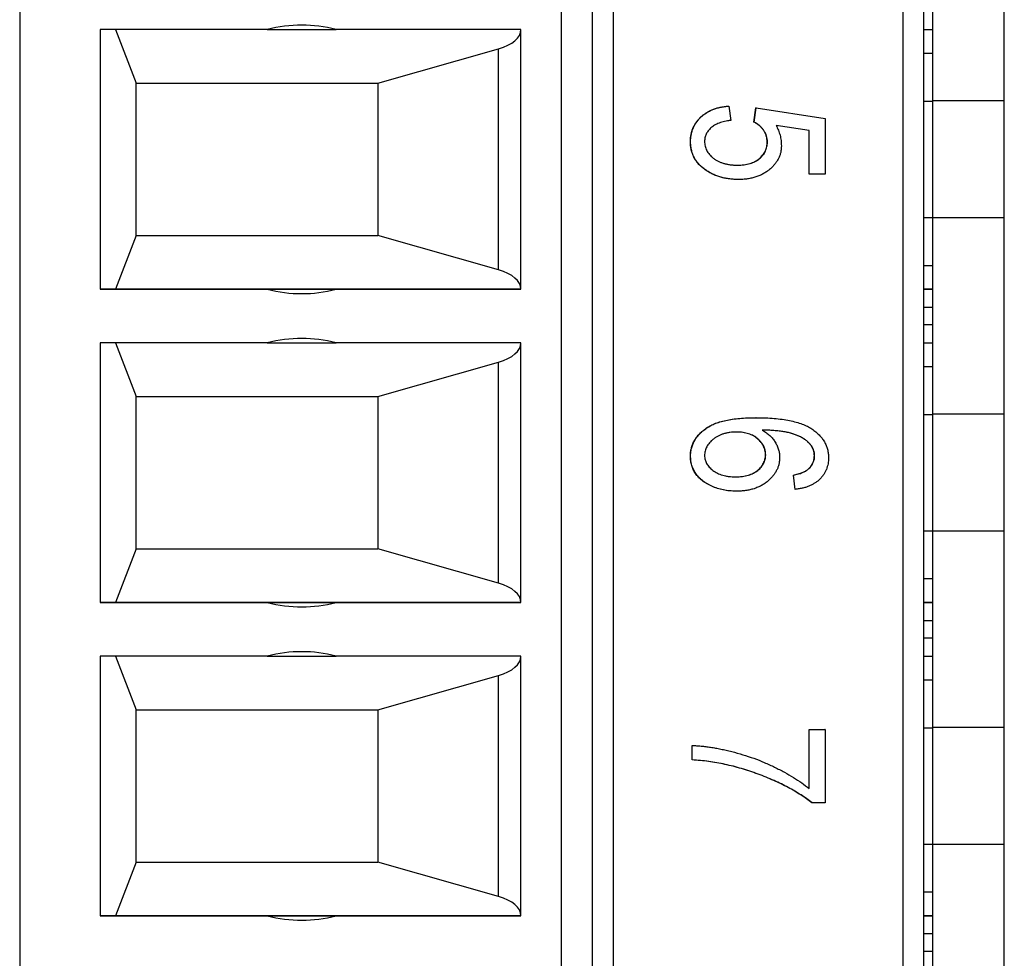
# Model space of a CAD drawing. Header units: millimetres. Extents: x 0 to 840, y 0 to 594.
# Tile 49 of 77: x 371 to 382, y 333 to 343. Entities that reach past the tile are written whole.
import ezdxf

# ---------------------------------------------------------------- set-up
doc = ezdxf.new("R2010")
doc.units = ezdxf.units.MM
doc.header["$LTSCALE"] = 2
doc.linetypes.add('SLD-Sólida', pattern=[0])

msp = doc.modelspace()

# ---------------------------------------------------------------- linework, layer by layer
at = {"color": 7, "linetype": 'SLD-Sólida', "lineweight": 25}
for p, q in [((370.655, 357.322), (370.655, 322.322)), ((376.705, 357.322), (376.705, 322.322)), ((377.055, 322.322), (377.055, 357.322)), ((377.288, 322.322), (377.288, 357.322)), ((380.522, 357.322), (380.522, 322.322)), ((380.755, 322.322), (380.755, 357.322)), ((380.855, 342.226), (380.855, 344.418)), ((381.655, 342.226), (381.655, 344.418)), ((373.421, 343.022), (371.555, 343.022)), ((371.555, 343.022), (371.555, 340.122)), ((371.724, 343.022), (371.955, 342.422)), ((373.421, 343.022), (374.189, 343.022)), ((376.255, 343.022), (374.189, 343.022)), ((376.255, 340.122), (376.255, 343.022)), ((380.755, 343.022), (380.855, 343.022)), ((374.655, 342.422), (376.004, 342.807)), ((376.004, 340.337), (376.004, 342.807)), ((380.855, 342.755), (380.755, 342.755)), ((371.955, 340.722), (371.955, 342.422)), ((371.955, 342.422), (374.655, 342.422)), ((374.655, 342.422), (374.655, 340.722)), ((380.755, 342.222), (380.855, 342.222)), ((381.655, 342.226), (380.855, 342.226)), ((380.855, 340.918), (380.855, 342.226)), ((381.655, 340.918), (381.655, 342.226)), ((378.579, 342.168), (378.577, 342.168)), ((378.579, 342.168), (378.599, 342.008)), ((378.858, 341.988), (378.88, 342.148)), ((378.86, 341.988), (378.882, 342.148)), ((378.882, 342.148), (378.88, 342.148)), ((378.882, 342.148), (379.652, 342.028)), ((379.652, 342.028), (379.652, 341.407)), ((378.86, 341.988), (378.858, 341.988)), ((379.474, 341.894), (379.105, 341.951)), ((379.476, 341.894), (379.105, 341.951)), ((379.474, 341.407), (379.474, 341.894)), ((379.476, 341.894), (379.474, 341.894)), ((379.476, 341.407), (379.476, 341.894)), ((378.15, 341.77), (378.148, 341.77)), ((379.008, 341.768), (379.006, 341.768)), ((378.681, 341.347), (378.679, 341.347)), ((379.476, 341.407), (379.474, 341.407)), ((379.652, 341.407), (379.476, 341.407)), ((380.755, 340.922), (380.855, 340.922)), ((381.655, 340.918), (380.855, 340.918)), ((380.855, 338.726), (380.855, 340.918)), ((381.655, 338.726), (381.655, 340.918)), ((371.955, 340.722), (371.724, 340.122)), ((371.955, 340.722), (374.655, 340.722)), ((376.004, 340.337), (374.655, 340.722)), ((380.755, 340.388), (380.855, 340.388)), ((371.555, 340.122), (373.421, 340.122)), ((371.724, 340.122), (371.555, 340.122)), ((376.255, 340.122), (371.724, 340.122)), ((373.421, 340.122), (374.189, 340.122)), ((374.189, 340.122), (376.255, 340.122)), ((380.755, 340.122), (380.855, 340.122)), ((380.755, 339.922), (380.855, 339.922)), ((380.855, 339.722), (380.755, 339.722)), ((373.421, 339.522), (371.555, 339.522)), ((371.555, 339.522), (371.555, 336.622)), ((371.724, 339.522), (371.955, 338.922)), ((373.421, 339.522), (374.189, 339.522)), ((376.255, 339.522), (374.189, 339.522)), ((376.255, 336.622), (376.255, 339.522)), ((380.755, 339.522), (380.855, 339.522)), ((374.655, 338.922), (376.004, 339.307)), ((376.004, 336.837), (376.004, 339.307)), ((380.855, 339.255), (380.755, 339.255)), ((371.955, 337.222), (371.955, 338.922)), ((371.955, 338.922), (374.655, 338.922)), ((374.655, 338.922), (374.655, 337.222)), ((380.755, 338.722), (380.855, 338.722)), ((381.655, 338.726), (380.855, 338.726)), ((380.855, 337.418), (380.855, 338.726)), ((381.655, 337.418), (381.655, 338.726)), ((378.882, 338.686), (378.879, 338.686)), ((379.37, 338.476), (379.368, 338.476)), ((378.15, 338.254), (378.148, 338.254)), ((378.989, 338.273), (378.986, 338.273)), ((379.535, 338.259), (379.533, 338.259)), ((379.318, 337.885), (379.298, 338.045)), ((379.301, 338.045), (379.298, 338.045)), ((379.32, 337.885), (379.301, 338.045)), ((379.464, 338.11), (379.462, 338.11)), ((378.659, 337.865), (378.657, 337.865)), ((379.32, 337.885), (379.318, 337.885)), ((380.755, 337.422), (380.855, 337.422)), ((381.655, 337.418), (380.855, 337.418)), ((380.855, 335.226), (380.855, 337.418)), ((381.655, 335.226), (381.655, 337.418)), ((371.955, 337.222), (371.724, 336.622)), ((371.955, 337.222), (374.655, 337.222)), ((376.004, 336.837), (374.655, 337.222)), ((380.755, 336.888), (380.855, 336.888)), ((371.555, 336.622), (373.421, 336.622)), ((371.724, 336.622), (371.555, 336.622)), ((376.255, 336.622), (371.724, 336.622)), ((373.421, 336.622), (374.189, 336.622)), ((374.189, 336.622), (376.255, 336.622)), ((380.755, 336.622), (380.855, 336.622)), ((380.755, 336.422), (380.855, 336.422)), ((380.855, 336.222), (380.755, 336.222)), ((373.421, 336.022), (371.555, 336.022)), ((371.555, 336.022), (371.555, 333.122)), ((371.724, 336.022), (371.955, 335.422)), ((373.421, 336.022), (374.189, 336.022)), ((376.255, 336.022), (374.189, 336.022)), ((376.255, 333.122), (376.255, 336.022)), ((380.755, 336.022), (380.855, 336.022)), ((374.655, 335.422), (376.004, 335.807)), ((376.004, 333.337), (376.004, 335.807)), ((380.855, 335.755), (380.755, 335.755)), ((371.955, 333.722), (371.955, 335.422)), ((371.955, 335.422), (374.655, 335.422)), ((374.655, 335.422), (374.655, 333.722)), ((379.474, 335.203), (379.65, 335.203)), ((379.474, 334.543), (379.474, 335.203)), ((379.476, 335.203), (379.474, 335.203)), ((379.476, 335.203), (379.652, 335.203)), ((379.476, 334.543), (379.476, 335.203)), ((379.652, 335.203), (379.65, 335.203)), ((379.652, 335.203), (379.652, 334.383)), ((380.755, 335.222), (380.855, 335.222)), ((381.655, 335.226), (380.855, 335.226)), ((380.855, 333.918), (380.855, 335.226)), ((381.655, 333.918), (381.655, 335.226)), ((378.167, 334.863), (378.167, 335.023)), ((378.169, 335.023), (378.167, 335.023)), ((378.169, 334.863), (378.169, 335.023)), ((378.169, 334.863), (378.167, 334.863)), ((379.508, 334.383), (379.506, 334.383)), ((379.652, 334.383), (379.508, 334.383)), ((380.755, 333.922), (380.855, 333.922)), ((381.655, 333.918), (380.855, 333.918)), ((380.855, 331.726), (380.855, 333.918)), ((381.655, 331.726), (381.655, 333.918)), ((371.955, 333.722), (371.724, 333.122)), ((371.955, 333.722), (374.655, 333.722)), ((376.004, 333.337), (374.655, 333.722)), ((380.755, 333.388), (380.855, 333.388)), ((371.555, 333.122), (373.421, 333.122)), ((371.724, 333.122), (371.555, 333.122)), ((376.255, 333.122), (371.724, 333.122)), ((373.421, 333.122), (374.189, 333.122)), ((374.189, 333.122), (376.255, 333.122)), ((380.755, 333.122), (380.855, 333.122)), ((380.755, 332.922), (380.855, 332.922)), ((380.855, 332.722), (380.755, 332.722))]:
    msp.add_line(p, q, dxfattribs=at)
at = {"color": 8, "linetype": 'SLD-Sólida', "lineweight": 25}
for p, q in [((380.855, 340.122), (380.755, 340.122)), ((380.855, 336.622), (380.755, 336.622)), ((380.855, 333.122), (380.755, 333.122))]:
    msp.add_line(p, q, dxfattribs=at)
at = {"color": 7, "linetype": 'SLD-Sólida', "lineweight": 25}
for centre, start, end in [((373.805, 341.572), 75.1649, 104.8351), ((373.805, 341.572), 255.1649, 284.8351), ((373.805, 341.572), 255.1649, 284.8351), ((373.805, 338.072), 75.1649, 104.8351), ((373.805, 338.072), 255.1649, 284.8351), ((373.805, 338.072), 255.1649, 284.8351), ((373.805, 334.572), 75.1649, 104.8351), ((373.805, 334.572), 255.1649, 284.8351), ((373.805, 334.572), 255.1649, 284.8351)]:
    msp.add_arc(centre, 1.5, start, end, dxfattribs=at)
for centre, start_param, end_param in [((375.755, 343.022), 5.234633, 6.283185), ((375.755, 340.122), 0, 1.048552), ((375.755, 339.522), 5.234633, 6.283185), ((375.755, 336.622), 0, 1.048552), ((375.755, 336.022), 5.234633, 6.283185), ((375.755, 333.122), 0, 1.048552)]:
    msp.add_ellipse(centre, major_axis=(0.5, 0), ratio=0.495868, start_param=start_param, end_param=end_param, dxfattribs=at)
for points, knots in [([(378.148, 341.77), (378.148, 341.784), (378.149, 341.809), (378.154, 341.847), (378.163, 341.884), (378.175, 341.919), (378.192, 341.952), (378.211, 341.984), (378.235, 342.014), (378.261, 342.043), (378.291, 342.069), (378.324, 342.092), (378.359, 342.112), (378.398, 342.13), (378.438, 342.144), (378.482, 342.155), (378.528, 342.163), (378.56, 342.166), (378.577, 342.168)], [0, 0, 0, 0, 0.059912, 0.117945, 0.174735, 0.230936, 0.287224, 0.344014, 0.402168, 0.461963, 0.523266, 0.585056, 0.64821, 0.713072, 0.780208, 0.849785, 0.923108, 1, 1, 1, 1]), ([(378.15, 341.77), (378.15, 341.784), (378.151, 341.809), (378.156, 341.847), (378.165, 341.884), (378.178, 341.919), (378.194, 341.952), (378.214, 341.984), (378.237, 342.014), (378.263, 342.043), (378.293, 342.069), (378.326, 342.092), (378.361, 342.112), (378.4, 342.13), (378.441, 342.144), (378.484, 342.155), (378.531, 342.163), (378.563, 342.166), (378.579, 342.168)], [0, 0, 0, 0, 0.059912, 0.117945, 0.174735, 0.230936, 0.287224, 0.344014, 0.402168, 0.461963, 0.523266, 0.585056, 0.64821, 0.713072, 0.780208, 0.849785, 0.923108, 1, 1, 1, 1]), ([(378.599, 342.008), (378.587, 342.006), (378.563, 342.003), (378.53, 341.996), (378.499, 341.988), (378.47, 341.978), (378.443, 341.967), (378.419, 341.954), (378.397, 341.94), (378.378, 341.924), (378.361, 341.908), (378.346, 341.89), (378.334, 341.872), (378.324, 341.854), (378.316, 341.834), (378.31, 341.814), (378.307, 341.793), (378.306, 341.779), (378.306, 341.772)], [0, 0, 0, 0, 0.088201, 0.171889, 0.250417, 0.324495, 0.394455, 0.460855, 0.523566, 0.583569, 0.64109, 0.696114, 0.748063, 0.799512, 0.849668, 0.899266, 0.949183, 1, 1, 1, 1]), ([(379.006, 341.768), (379.005, 341.779), (379.004, 341.801), (378.997, 341.834), (378.984, 341.865), (378.967, 341.895), (378.946, 341.923), (378.92, 341.948), (378.891, 341.97), (378.869, 341.982), (378.858, 341.988)], [0, 0, 0, 0, 0.117922, 0.235243, 0.355137, 0.478426, 0.604034, 0.731147, 0.862946, 1, 1, 1, 1]), ([(379.008, 341.768), (379.008, 341.779), (379.007, 341.801), (378.999, 341.834), (378.986, 341.865), (378.969, 341.895), (378.948, 341.923), (378.922, 341.948), (378.893, 341.97), (378.871, 341.982), (378.86, 341.988)], [0, 0, 0, 0, 0.117922, 0.235243, 0.355137, 0.478426, 0.604034, 0.731147, 0.862946, 1, 1, 1, 1]), ([(379.105, 341.951), (379.114, 341.933), (379.132, 341.898), (379.151, 341.841), (379.162, 341.783), (379.163, 341.743), (379.164, 341.723)], [0, 0, 0, 0, 0.254405, 0.503488, 0.750493, 1, 1, 1, 1]), ([(378.679, 341.347), (378.661, 341.348), (378.625, 341.348), (378.574, 341.354), (378.524, 341.363), (378.476, 341.375), (378.43, 341.391), (378.385, 341.411), (378.343, 341.435), (378.304, 341.461), (378.267, 341.491), (378.235, 341.523), (378.208, 341.559), (378.186, 341.596), (378.169, 341.636), (378.157, 341.679), (378.149, 341.724), (378.148, 341.755), (378.148, 341.77)], [0, 0, 0, 0, 0.071521, 0.140909, 0.208148, 0.273948, 0.338678, 0.402514, 0.466303, 0.529947, 0.59236, 0.651807, 0.709655, 0.766143, 0.822514, 0.879698, 0.938588, 1, 1, 1, 1]), ([(378.681, 341.347), (378.663, 341.348), (378.628, 341.348), (378.576, 341.354), (378.526, 341.363), (378.478, 341.375), (378.432, 341.391), (378.388, 341.411), (378.346, 341.435), (378.306, 341.461), (378.269, 341.491), (378.237, 341.523), (378.21, 341.559), (378.188, 341.596), (378.171, 341.636), (378.159, 341.679), (378.151, 341.724), (378.15, 341.755), (378.15, 341.77)], [0, 0, 0, 0, 0.071521, 0.140909, 0.208148, 0.273948, 0.338678, 0.402514, 0.466303, 0.529947, 0.59236, 0.651807, 0.709655, 0.766143, 0.822514, 0.879698, 0.938588, 1, 1, 1, 1]), ([(378.306, 341.772), (378.306, 341.763), (378.307, 341.746), (378.312, 341.72), (378.319, 341.695), (378.33, 341.671), (378.344, 341.648), (378.361, 341.626), (378.381, 341.605), (378.404, 341.585), (378.43, 341.566), (378.458, 341.551), (378.488, 341.538), (378.521, 341.526), (378.555, 341.518), (378.592, 341.512), (378.632, 341.508), (378.658, 341.508), (378.672, 341.507)], [0, 0, 0, 0, 0.052097, 0.103102, 0.153801, 0.205254, 0.257724, 0.312193, 0.369736, 0.430062, 0.492868, 0.556935, 0.622975, 0.69147, 0.76315, 0.838092, 0.916752, 1, 1, 1, 1]), ([(378.67, 341.507), (378.683, 341.508), (378.708, 341.508), (378.745, 341.512), (378.779, 341.517), (378.811, 341.525), (378.841, 341.536), (378.869, 341.548), (378.895, 341.563), (378.918, 341.581), (378.939, 341.6), (378.956, 341.621), (378.972, 341.642), (378.985, 341.665), (378.994, 341.689), (379.001, 341.714), (379.005, 341.741), (379.006, 341.759), (379.006, 341.768)], [0, 0, 0, 0, 0.082003, 0.159772, 0.233618, 0.303428, 0.370373, 0.434524, 0.496402, 0.557327, 0.616283, 0.672504, 0.727497, 0.780969, 0.834539, 0.88826, 0.943116, 1, 1, 1, 1]), ([(378.672, 341.507), (378.685, 341.508), (378.71, 341.508), (378.747, 341.512), (378.781, 341.517), (378.814, 341.525), (378.844, 341.536), (378.872, 341.548), (378.897, 341.563), (378.92, 341.581), (378.941, 341.6), (378.959, 341.621), (378.974, 341.642), (378.987, 341.665), (378.996, 341.689), (379.003, 341.714), (379.007, 341.741), (379.008, 341.759), (379.008, 341.768)], [0, 0, 0, 0, 0.082003, 0.159772, 0.233618, 0.303428, 0.370373, 0.434524, 0.496402, 0.557327, 0.616283, 0.672504, 0.727497, 0.780969, 0.834539, 0.88826, 0.943116, 1, 1, 1, 1]), ([(379.164, 341.723), (379.164, 341.711), (379.163, 341.686), (379.157, 341.65), (379.147, 341.615), (379.132, 341.581), (379.113, 341.548), (379.091, 341.517), (379.064, 341.487), (379.033, 341.459), (379, 341.433), (378.962, 341.41), (378.922, 341.39), (378.879, 341.375), (378.834, 341.362), (378.785, 341.353), (378.734, 341.348), (378.699, 341.348), (378.681, 341.347)], [0, 0, 0, 0, 0.053814, 0.106953, 0.15923, 0.211988, 0.266417, 0.321946, 0.380432, 0.441804, 0.505005, 0.5688, 0.634227, 0.701337, 0.770983, 0.843866, 0.92005, 1, 1, 1, 1]), ([(378.148, 338.254), (378.148, 338.269), (378.149, 338.299), (378.158, 338.344), (378.17, 338.386), (378.19, 338.426), (378.213, 338.464), (378.243, 338.5), (378.277, 338.533), (378.317, 338.565), (378.363, 338.594), (378.416, 338.619), (378.476, 338.64), (378.544, 338.656), (378.618, 338.67), (378.699, 338.679), (378.787, 338.685), (378.848, 338.685), (378.879, 338.686)], [0, 0, 0, 0, 0.047551, 0.093526, 0.138964, 0.184454, 0.230761, 0.278881, 0.328893, 0.382046, 0.438692, 0.500232, 0.567111, 0.640251, 0.719611, 0.806076, 0.899245, 1, 1, 1, 1]), ([(378.15, 338.254), (378.15, 338.269), (378.151, 338.299), (378.16, 338.344), (378.173, 338.386), (378.192, 338.426), (378.215, 338.464), (378.245, 338.5), (378.279, 338.533), (378.319, 338.565), (378.365, 338.594), (378.418, 338.619), (378.479, 338.64), (378.546, 338.656), (378.62, 338.67), (378.701, 338.679), (378.789, 338.685), (378.85, 338.685), (378.882, 338.686)], [0, 0, 0, 0, 0.047551, 0.093526, 0.138964, 0.184454, 0.230761, 0.278881, 0.328893, 0.382046, 0.438692, 0.500232, 0.567111, 0.640251, 0.719611, 0.806076, 0.899245, 1, 1, 1, 1]), ([(378.882, 338.686), (378.917, 338.685), (378.985, 338.685), (379.082, 338.679), (379.172, 338.669), (379.254, 338.656), (379.328, 338.638), (379.395, 338.617), (379.454, 338.592), (379.504, 338.562), (379.548, 338.529), (379.586, 338.495), (379.619, 338.458), (379.645, 338.419), (379.665, 338.377), (379.68, 338.333), (379.689, 338.287), (379.69, 338.255), (379.691, 338.239)], [0, 0, 0, 0, 0.103051, 0.198512, 0.286844, 0.36772, 0.44198, 0.509789, 0.57157, 0.628119, 0.680775, 0.730334, 0.777149, 0.822332, 0.86628, 0.910071, 0.954341, 1, 1, 1, 1]), ([(378.665, 338.526), (378.652, 338.525), (378.626, 338.525), (378.589, 338.521), (378.553, 338.515), (378.519, 338.506), (378.488, 338.495), (378.458, 338.482), (378.43, 338.465), (378.404, 338.447), (378.381, 338.427), (378.361, 338.406), (378.344, 338.384), (378.33, 338.361), (378.319, 338.338), (378.312, 338.313), (378.307, 338.288), (378.306, 338.271), (378.306, 338.262)], [0, 0, 0, 0, 0.080996, 0.157958, 0.231877, 0.302413, 0.37095, 0.437026, 0.502296, 0.566222, 0.6285, 0.686633, 0.742459, 0.795334, 0.847143, 0.898151, 0.94884, 1, 1, 1, 1]), ([(378.986, 338.273), (378.986, 338.281), (378.986, 338.298), (378.981, 338.322), (378.975, 338.345), (378.965, 338.368), (378.953, 338.39), (378.937, 338.411), (378.919, 338.431), (378.899, 338.45), (378.876, 338.468), (378.851, 338.484), (378.825, 338.496), (378.796, 338.507), (378.766, 338.515), (378.733, 338.521), (378.699, 338.525), (378.675, 338.525), (378.663, 338.526)], [0, 0, 0, 0, 0.053967, 0.106696, 0.15871, 0.211794, 0.266114, 0.322038, 0.380685, 0.442188, 0.505656, 0.569438, 0.634237, 0.700951, 0.770738, 0.843957, 0.919779, 1, 1, 1, 1]), ([(378.989, 338.273), (378.988, 338.281), (378.988, 338.298), (378.983, 338.322), (378.977, 338.345), (378.967, 338.368), (378.955, 338.39), (378.94, 338.411), (378.921, 338.431), (378.901, 338.45), (378.879, 338.468), (378.854, 338.484), (378.827, 338.496), (378.798, 338.507), (378.768, 338.515), (378.735, 338.521), (378.701, 338.525), (378.677, 338.525), (378.665, 338.526)], [0, 0, 0, 0, 0.053967, 0.106696, 0.15871, 0.211794, 0.266114, 0.322038, 0.380685, 0.442188, 0.505656, 0.569438, 0.634237, 0.700951, 0.770738, 0.843957, 0.919779, 1, 1, 1, 1]), ([(379.368, 338.476), (379.356, 338.482), (379.33, 338.493), (379.288, 338.508), (379.242, 338.52), (379.191, 338.529), (379.137, 338.537), (379.078, 338.543), (379.015, 338.546), (378.972, 338.547), (378.95, 338.547)], [0, 0, 0, 0, 0.095439, 0.198419, 0.30955, 0.429184, 0.558075, 0.695492, 0.843205, 1, 1, 1, 1]), ([(379.37, 338.476), (379.358, 338.482), (379.332, 338.493), (379.29, 338.508), (379.244, 338.52), (379.194, 338.529), (379.139, 338.537), (379.08, 338.543), (379.018, 338.546), (378.974, 338.547), (378.952, 338.547)], [0, 0, 0, 0, 0.095439, 0.198419, 0.30955, 0.429184, 0.558075, 0.695492, 0.843205, 1, 1, 1, 1]), ([(378.952, 338.547), (378.967, 338.538), (378.997, 338.52), (379.035, 338.488), (379.069, 338.452), (379.096, 338.413), (379.118, 338.372), (379.133, 338.329), (379.143, 338.285), (379.144, 338.255), (379.145, 338.24)], [0, 0, 0, 0, 0.140988, 0.274336, 0.402371, 0.526843, 0.648687, 0.767136, 0.8831, 1, 1, 1, 1]), ([(379.533, 338.259), (379.532, 338.27), (379.531, 338.292), (379.523, 338.324), (379.51, 338.354), (379.492, 338.382), (379.468, 338.408), (379.44, 338.433), (379.406, 338.456), (379.381, 338.469), (379.368, 338.476)], [0, 0, 0, 0, 0.11335, 0.224569, 0.336375, 0.451314, 0.573247, 0.703777, 0.845882, 1, 1, 1, 1]), ([(379.535, 338.259), (379.534, 338.27), (379.534, 338.292), (379.525, 338.324), (379.512, 338.354), (379.494, 338.382), (379.47, 338.408), (379.442, 338.433), (379.408, 338.456), (379.383, 338.469), (379.37, 338.476)], [0, 0, 0, 0, 0.11335, 0.224569, 0.336375, 0.451314, 0.573247, 0.703777, 0.845882, 1, 1, 1, 1]), ([(378.657, 337.865), (378.633, 337.866), (378.585, 337.867), (378.515, 337.877), (378.449, 337.895), (378.396, 337.915), (378.356, 337.934), (378.329, 337.95), (378.303, 337.966), (378.28, 337.983), (378.258, 338.002), (378.239, 338.021), (378.221, 338.041), (378.2, 338.069), (378.179, 338.106), (378.161, 338.153), (378.15, 338.203), (378.148, 338.237), (378.148, 338.254)], [0, 0, 0, 0, 0.103591, 0.202924, 0.299555, 0.39438, 0.440669, 0.484853, 0.52745, 0.568251, 0.607724, 0.645846, 0.683408, 0.720058, 0.790977, 0.860076, 0.929528, 1, 1, 1, 1]), ([(378.659, 337.865), (378.635, 337.866), (378.587, 337.867), (378.517, 337.877), (378.451, 337.895), (378.398, 337.915), (378.359, 337.934), (378.331, 337.95), (378.306, 337.966), (378.282, 337.983), (378.261, 338.002), (378.241, 338.021), (378.223, 338.041), (378.203, 338.069), (378.182, 338.106), (378.163, 338.153), (378.152, 338.203), (378.151, 338.237), (378.15, 338.254)], [0, 0, 0, 0, 0.103591, 0.202924, 0.299555, 0.39438, 0.440669, 0.484853, 0.52745, 0.568251, 0.607724, 0.645846, 0.683408, 0.720058, 0.790977, 0.860076, 0.929528, 1, 1, 1, 1]), ([(378.306, 338.262), (378.306, 338.255), (378.307, 338.239), (378.311, 338.217), (378.319, 338.196), (378.329, 338.174), (378.342, 338.154), (378.358, 338.134), (378.377, 338.116), (378.399, 338.097), (378.423, 338.08), (378.449, 338.065), (378.478, 338.053), (378.509, 338.043), (378.542, 338.035), (378.578, 338.029), (378.615, 338.026), (378.641, 338.025), (378.654, 338.025)], [0, 0, 0, 0, 0.0482872, 0.0960438, 0.1436314, 0.1929184, 0.2443499, 0.2982579, 0.355195, 0.4161155, 0.4798108, 0.5453826, 0.6125424, 0.682662, 0.7558181, 0.8333891, 0.9141696, 1, 1, 1, 1]), ([(378.652, 338.025), (378.665, 338.025), (378.69, 338.026), (378.726, 338.029), (378.761, 338.035), (378.793, 338.042), (378.822, 338.053), (378.85, 338.065), (378.876, 338.08), (378.899, 338.097), (378.919, 338.115), (378.937, 338.134), (378.952, 338.155), (378.965, 338.177), (378.975, 338.199), (378.981, 338.223), (378.986, 338.248), (378.986, 338.264), (378.986, 338.273)], [0, 0, 0, 0, 0.0839861, 0.16292, 0.2385524, 0.3098954, 0.3776193, 0.4424527, 0.5054992, 0.567123, 0.6266296, 0.6827468, 0.7374766, 0.7896228, 0.841702, 0.8933643, 0.9463954, 1, 1, 1, 1]), ([(378.654, 338.025), (378.667, 338.025), (378.692, 338.026), (378.729, 338.029), (378.763, 338.035), (378.795, 338.042), (378.825, 338.053), (378.852, 338.065), (378.878, 338.08), (378.901, 338.097), (378.922, 338.115), (378.939, 338.134), (378.955, 338.155), (378.967, 338.177), (378.977, 338.199), (378.984, 338.223), (378.988, 338.248), (378.988, 338.264), (378.989, 338.273)], [0, 0, 0, 0, 0.0839861, 0.16292, 0.2385524, 0.3098954, 0.3776193, 0.4424527, 0.5054992, 0.567123, 0.6266296, 0.6827468, 0.7374766, 0.7896228, 0.841702, 0.8933643, 0.9463954, 1, 1, 1, 1]), ([(379.462, 338.11), (379.467, 338.115), (379.478, 338.126), (379.493, 338.142), (379.505, 338.16), (379.515, 338.178), (379.523, 338.197), (379.528, 338.217), (379.532, 338.238), (379.532, 338.252), (379.533, 338.259)], [0, 0, 0, 0, 0.136869, 0.266131, 0.390228, 0.511995, 0.632291, 0.753607, 0.875702, 1, 1, 1, 1]), ([(379.464, 338.11), (379.469, 338.115), (379.481, 338.126), (379.495, 338.142), (379.507, 338.16), (379.517, 338.178), (379.525, 338.197), (379.531, 338.217), (379.534, 338.238), (379.535, 338.252), (379.535, 338.259)], [0, 0, 0, 0, 0.136869, 0.266131, 0.390228, 0.511995, 0.632291, 0.753607, 0.875702, 1, 1, 1, 1]), ([(379.145, 338.24), (379.144, 338.228), (379.143, 338.203), (379.137, 338.167), (379.127, 338.132), (379.112, 338.099), (379.093, 338.066), (379.071, 338.035), (379.043, 338.005), (379.013, 337.976), (378.979, 337.95), (378.941, 337.927), (378.901, 337.908), (378.858, 337.892), (378.812, 337.88), (378.764, 337.871), (378.713, 337.866), (378.677, 337.865), (378.659, 337.865)], [0, 0, 0, 0, 0.053772, 0.105982, 0.158349, 0.211067, 0.265065, 0.321452, 0.379865, 0.441493, 0.505007, 0.569139, 0.634516, 0.701575, 0.771603, 0.843986, 0.920111, 1, 1, 1, 1]), ([(379.691, 338.239), (379.69, 338.228), (379.69, 338.205), (379.686, 338.171), (379.678, 338.139), (379.668, 338.109), (379.654, 338.08), (379.638, 338.052), (379.618, 338.026), (379.596, 338.001), (379.571, 337.978), (379.543, 337.958), (379.512, 337.94), (379.479, 337.924), (379.443, 337.91), (379.405, 337.9), (379.363, 337.891), (379.335, 337.887), (379.32, 337.885)], [0, 0, 0, 0, 0.060352, 0.118965, 0.176007, 0.231836, 0.287718, 0.343515, 0.400443, 0.458867, 0.518498, 0.57924, 0.64203, 0.706903, 0.775119, 0.846148, 0.921035, 1, 1, 1, 1]), ([(379.298, 338.045), (379.316, 338.049), (379.35, 338.056), (379.395, 338.071), (379.432, 338.088), (379.452, 338.103), (379.462, 338.11)], [0, 0, 0, 0, 0.307553, 0.575906, 0.804303, 1, 1, 1, 1]), ([(379.301, 338.045), (379.318, 338.049), (379.352, 338.056), (379.397, 338.071), (379.435, 338.088), (379.455, 338.103), (379.464, 338.11)], [0, 0, 0, 0, 0.307553, 0.575906, 0.804303, 1, 1, 1, 1]), ([(378.169, 335.023), (378.185, 335.023), (378.218, 335.022), (378.268, 335.018), (378.32, 335.013), (378.375, 335.005), (378.431, 334.996), (378.488, 334.984), (378.548, 334.972), (378.631, 334.951), (378.734, 334.923), (378.855, 334.882), (378.974, 334.836), (379.088, 334.783), (379.197, 334.728), (379.298, 334.669), (379.391, 334.608), (379.448, 334.564), (379.476, 334.543)], [0, 0, 0, 0, 0.034222, 0.069813, 0.107007, 0.145882, 0.186019, 0.227874, 0.271427, 0.316576, 0.408093, 0.498715, 0.588596, 0.678127, 0.765339, 0.847918, 0.925972, 1, 1, 1, 1]), ([(379.506, 334.383), (379.486, 334.398), (379.446, 334.429), (379.381, 334.472), (379.312, 334.515), (379.239, 334.556), (379.161, 334.595), (379.079, 334.633), (378.993, 334.67), (378.903, 334.705), (378.811, 334.737), (378.718, 334.766), (378.626, 334.792), (378.534, 334.813), (378.442, 334.832), (378.35, 334.846), (378.259, 334.857), (378.198, 334.861), (378.167, 334.863)], [0, 0, 0, 0, 0.051765, 0.105365, 0.161209, 0.219212, 0.279359, 0.342018, 0.40698, 0.474589, 0.542816, 0.610255, 0.676789, 0.742504, 0.807531, 0.872125, 0.936173, 1, 1, 1, 1]), ([(379.508, 334.383), (379.488, 334.398), (379.448, 334.429), (379.383, 334.472), (379.314, 334.515), (379.241, 334.556), (379.164, 334.595), (379.082, 334.633), (378.995, 334.67), (378.905, 334.705), (378.813, 334.737), (378.721, 334.766), (378.628, 334.792), (378.536, 334.813), (378.444, 334.832), (378.353, 334.846), (378.261, 334.857), (378.2, 334.861), (378.169, 334.863)], [0, 0, 0, 0, 0.051765, 0.105365, 0.161209, 0.219212, 0.279359, 0.342018, 0.40698, 0.474589, 0.542816, 0.610255, 0.676789, 0.742504, 0.807531, 0.872125, 0.936173, 1, 1, 1, 1])]:
    msp.add_open_spline(points, degree=3, knots=knots, dxfattribs=at)

doc.saveas('drawing.dxf')
